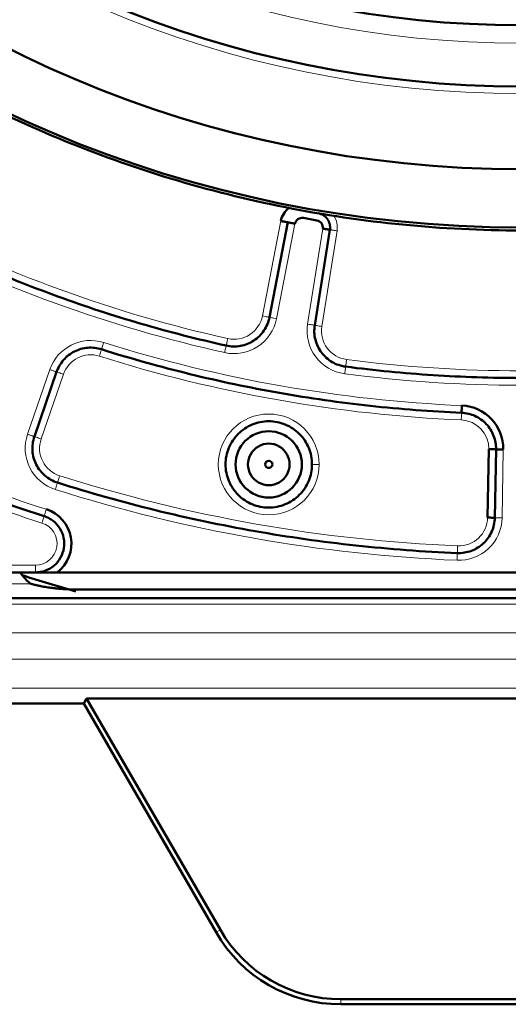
# Model space of a CAD drawing. Header units: millimetres. Extents: x 5 to 414, y 5 to 290.
# Tile 6 of 83: x 104 to 111, y 160 to 174. Entities that reach past the tile are written whole.
import ezdxf

# ---------------------------------------------------------------- set-up
doc = ezdxf.new("R2010")
doc.units = ezdxf.units.MM
doc.layers.add('1', color=7, linetype='Continuous', true_color=0xffffff)

msp = doc.modelspace()

# ---------------------------------------------------------------- linework, layer by layer
at = {"layer": '1', "color": 2, "linetype": 'Continuous', "lineweight": 13}
for p, q in [((107.64678, 170.03641), (107.9033, 171.35606)), ((107.84311, 169.99825), (108.09962, 171.3179)), ((108.4853, 171.24989), (108.275, 169.9221)), ((108.68284, 171.21861), (108.47253, 169.89081)), ((104.6967, 169.29166), (104.38732, 168.39315)), ((104.88581, 169.22655), (104.57642, 168.32803)), ((110.9734, 167.23184), (110.98998, 168.18199)), ((91.73545, 166.5744), (104.49657, 166.5744)), ((91.48545, 166.31754), (104.42828, 166.31754)), ((91.48545, 166.03312), (130.98545, 166.03312)), ((91.48545, 165.63336), (130.98545, 165.63336)), ((91.48545, 165.26782), (130.98545, 165.26782)), ((91.48545, 164.86807), (130.98545, 164.86807)), ((107.0034, 161.4744), (107.06388, 161.50932)), ((108.73545, 160.4744), (108.73545, 160.54424))]:
    msp.add_line(p, q, dxfattribs=at)
at = {"layer": '1', "color": 7, "linetype": 'Continuous', "lineweight": 50}
for p, q in [((107.74495, 170.01733), (108.00146, 171.33698)), ((108.58407, 171.23425), (108.37377, 169.90645)), ((104.79125, 169.25911), (104.48187, 168.36059)), ((110.77343, 167.23533), (110.79001, 168.18548)), ((110.89, 168.18373), (110.87341, 167.23359)), ((91.73545, 166.4744), (104.49657, 166.4744)), ((104.79657, 166.4744), (117.67433, 166.4744)), ((117.38904, 166.23649), (105.08186, 166.23649)), ((91.48545, 166.11766), (130.98545, 166.11766)), ((105.16733, 164.65456), (105.20766, 164.7244)), ((107.06388, 161.50932), (105.20766, 164.7244)), ((105.20766, 164.7244), (117.26324, 164.7244)), ((105.16733, 164.65456), (98.21438, 164.65456)), ((107.0034, 161.4744), (105.16733, 164.65456)), ((113.73545, 160.54424), (108.73545, 160.54424)), ((113.73545, 160.4744), (108.73545, 160.4744))]:
    msp.add_line(p, q, dxfattribs=at)
for centre, radius in [((111.23545, 187.9744), 13.9), ((107.73545, 167.9744), 0.46), ((107.73545, 167.9744), 0.05)]:
    msp.add_circle(centre, radius, dxfattribs=at)
for centre, radius, start, end in [((111.23545, 187.9744), 14.75, 90, 270), ((111.23545, 187.9744), 16.70868, 180, 0), ((111.23545, 187.9744), 15.89931, 180, 0), ((108.19779, 171.29882), 0.3, 127.486706, 169), ((108.19779, 171.29882), 0.1, 79.676072, 169), ((111.23545, 187.9744), 16.85, 259.676072, 260.323928), ((108.38653, 171.26554), 0.1, 351, 80.323928), ((110.39008, 168.19246), 0.6, 359, 87.552983), ((111.23545, 187.9744), 21.75, 242.287654, 252.287652), ((107.73545, 167.9744), 0.28868, 60, 120), ((107.73545, 167.9744), 0.28868, 120, 180), ((107.73545, 167.9744), 0.28868, 0, 60), ((107.73545, 167.9744), 0.28868, 180, 240), ((107.73545, 167.9744), 0.28868, 300, 0), ((107.73545, 167.9744), 0.28868, 240, 300), ((104.49657, 166.8744), 0.5, 306.869898, 72.287652), ((105.08186, 167.0744), 1, 216.870031, 229.188356), ((111.23545, 187.9744), 22.62445, 252.183948, 254.153433), ((108.73545, 162.4744), 2, 210, 270), ((108.73545, 162.4744), 1.93016, 210, 270)]:
    msp.add_arc(centre, radius, start, end, dxfattribs=at)
at = {"layer": '1', "color": 2, "linetype": 'Continuous', "lineweight": 13}
for centre, radius, start, end in [((111.23545, 187.9744), 14.85, 180, 0), ((111.23545, 187.9744), 14.15, 180, 0), ((108.38653, 171.26554), 0.3, 351, 32.513294), ((111.23545, 187.9744), 18.7, 242.565653, 257.434347), ((111.23545, 187.9744), 18.9, 242.565653, 257.434347), ((107.25413, 170.11274), 0.4, 257.434347, 349), ((107.25413, 170.11274), 0.6, 257.434347, 349), ((108.86761, 169.82824), 0.6, 171, 262.565653), ((108.86761, 169.82824), 0.4, 171, 262.565653), ((105.26401, 169.09632), 0.6, 72.447017, 161), ((111.23545, 187.9744), 19.2, 252.447017, 267.552983), ((105.26401, 169.09632), 0.4, 72.447017, 161), ((111.23545, 187.9744), 19.4, 252.447017, 267.552983), ((111.23545, 187.9744), 18.7, 262.565653, 277.434347), ((111.23545, 187.9744), 18.9, 262.565653, 277.434347), ((111.23545, 187.9744), 21.65, 242.287654, 252.287652), ((107.73545, 167.9744), 0.7, 0, 180), ((111.23545, 187.9744), 21.85, 242.287654, 252.287652), ((110.39008, 168.19246), 0.4, 359, 87.552983), ((104.95463, 168.1978), 0.6, 161, 252.380755), ((104.95463, 168.1978), 0.4, 161, 252.380755), ((107.73545, 167.9744), 0.7, 180, 0), ((111.23545, 187.9744), 21.15, 252.380755, 267.619245), ((111.23545, 187.9744), 21.35, 252.380755, 267.619245), ((104.49657, 166.8744), 0.3, 270, 72.287652), ((110.37349, 167.24231), 0.6, 267.619245, 359), ((110.37349, 167.24231), 0.4, 267.619245, 359)]:
    msp.add_arc(centre, radius, start, end, dxfattribs=at)
at = {"layer": '1', "color": 7, "linetype": 'Continuous', "lineweight": 50}
for points in [[(94.48545, 187.9744), (94.48545, 187.42648), (94.5393, 186.32987), (94.78088, 184.70141), (95.18093, 183.10431), (95.73559, 181.55415), (96.43952, 180.06581), (97.28594, 178.65364), (98.26671, 177.33123), (99.37237, 176.11132), (100.59228, 175.00566), (101.91469, 174.0249), (103.32686, 173.17847), (104.8152, 172.47454), (106.36536, 171.91988), (107.96243, 171.51984), (109.59102, 171.27826), (111.23545, 171.19747), (112.87987, 171.27826), (114.50846, 171.51984), (116.10553, 171.91988), (117.6557, 172.47454), (119.14404, 173.17847), (120.55621, 174.0249), (121.87862, 175.00566), (123.09853, 176.11132), (124.20419, 177.33123), (125.18495, 178.65364), (126.03138, 180.06581), (126.73531, 181.55415), (127.28997, 183.10431), (127.69001, 184.70141), (127.93159, 186.32987), (127.98545, 187.42648), (127.98545, 187.9744)], [(108.42015, 171.46269), (108.4456, 171.45835), (108.49533, 171.43948), (108.55317, 171.38511), (108.58615, 171.31291), (108.58811, 171.25975), (108.58407, 171.23425)], [(102.57369, 171.28866), (102.93446, 171.10138), (103.66839, 170.75012), (104.80096, 170.29579), (105.96059, 169.91582), (106.7486, 169.71315), (107.14535, 169.62471)], [(107.14535, 169.62471), (107.20992, 169.61032), (107.34636, 169.60751), (107.53538, 169.68322), (107.68035, 169.82621), (107.73233, 169.9524), (107.74495, 170.01733)], [(108.37377, 169.90645), (108.36342, 169.84112), (108.3691, 169.70476), (108.45642, 169.52082), (108.60814, 169.38503), (108.73732, 169.341), (108.80291, 169.33244)], [(105.41481, 169.57304), (105.35379, 169.59234), (105.22287, 169.60734), (105.03354, 169.5541), (104.87801, 169.43372), (104.81209, 169.31962), (104.79125, 169.2591)], [(110.41142, 168.692), (109.98785, 168.7101), (109.14164, 168.77425), (107.88161, 168.95385), (106.63614, 169.21604), (105.81903, 169.44518), (105.41481, 169.57304)], [(105.41481, 169.57304), (105.81903, 169.44518), (106.63614, 169.21604), (107.88161, 168.95385), (109.14164, 168.77425), (109.98785, 168.7101), (110.41142, 168.692)], [(108.80291, 169.33244), (109.20599, 169.27984), (110.01579, 169.20078), (111.23545, 169.16121), (112.4551, 169.20078), (113.26491, 169.27984), (113.66798, 169.33244)], [(110.41142, 168.692), (110.41142, 168.69201), (110.41165, 168.6972), (110.4126, 168.71944), (110.41402, 168.75264), (110.41514, 168.77892), (110.41569, 168.79191)], [(110.89, 168.18373), (110.89112, 168.24772), (110.8682, 168.37749), (110.76322, 168.54381), (110.60352, 168.65859), (110.47536, 168.68927), (110.41142, 168.692)], [(104.48187, 168.36059), (104.46038, 168.29817), (104.44228, 168.16319), (104.49598, 167.96722), (104.62123, 167.80723), (104.74037, 167.74124), (104.80328, 167.72126)], [(104.80328, 167.72126), (105.25208, 167.57873), (106.15944, 167.32343), (107.5427, 167.03181), (108.94228, 166.83274), (109.88224, 166.76231), (110.35272, 166.74274)], [(110.35272, 166.74274), (109.88224, 166.76231), (108.94228, 166.83274), (107.5427, 167.03181), (106.15944, 167.32343), (105.25208, 167.57873), (104.80328, 167.72126)], [(110.35272, 166.74274), (110.41868, 166.74), (110.5532, 166.76127), (110.72562, 166.86877), (110.8431, 167.03455), (110.87226, 167.16758), (110.87342, 167.23359)], [(110.87342, 167.23359), (110.87341, 167.23359), (110.86821, 167.23368), (110.84596, 167.23407), (110.81273, 167.23465), (110.78643, 167.2351), (110.77343, 167.23533)]]:
    msp.add_open_spline(points, degree=3, dxfattribs=at)
for points, knots in [([(108.00146, 171.33698), (108.0014, 171.33699), (108.00077, 171.33711), (107.99832, 171.33759), (107.99645, 171.33795), (107.99153, 171.33891), (107.98849, 171.3395), (107.98135, 171.34089), (107.97725, 171.34169), (107.96817, 171.34345), (107.96318, 171.34442), (107.95249, 171.3465), (107.9468, 171.3476), (107.93493, 171.34991), (107.92875, 171.35111), (107.91615, 171.35356), (107.90972, 171.35481), (107.9033, 171.35606)], [0, 0, 0, 0, 0.12014796, 0.12014796, 0.24584111, 0.24584111, 0.37153426, 0.37153426, 0.49722741, 0.49722741, 0.62292056, 0.62292056, 0.7486137, 0.7486137, 0.87430685, 0.87430685, 1, 1, 1, 1]), ([(108.09962, 171.3179), (108.0932, 171.31915), (108.08677, 171.3204), (108.07417, 171.32285), (108.06799, 171.32405), (108.05612, 171.32635), (108.05043, 171.32746), (108.03974, 171.32954), (108.03475, 171.33051), (108.02567, 171.33227), (108.02157, 171.33307), (108.01443, 171.33446), (108.01139, 171.33505), (108.00647, 171.33601), (108.0046, 171.33637), (108.00211, 171.33685), (108.00146, 171.33698), (108.00147, 171.33698)], [0, 0, 0, 0, 0.12518365, 0.12518365, 0.2503673, 0.2503673, 0.37555094, 0.37555094, 0.50073459, 0.50073459, 0.62591824, 0.62591824, 0.75110189, 0.75110189, 0.87628553, 0.87628553, 1, 1, 1, 1]), ([(108.58407, 171.23425), (108.58401, 171.23426), (108.58338, 171.23436), (108.58091, 171.23475), (108.57902, 171.23505), (108.57408, 171.23583), (108.57101, 171.23632), (108.56383, 171.23746), (108.55971, 171.23811), (108.55057, 171.23956), (108.54555, 171.24035), (108.5348, 171.24205), (108.52907, 171.24296), (108.51712, 171.24485), (108.51091, 171.24584), (108.49823, 171.24785), (108.49176, 171.24887), (108.4853, 171.24989)], [0, 0, 0, 0, 0.12014796, 0.12014796, 0.24584111, 0.24584111, 0.37153426, 0.37153426, 0.49722741, 0.49722741, 0.62292056, 0.62292056, 0.7486137, 0.7486137, 0.87430685, 0.87430685, 1, 1, 1, 1]), ([(107.13545, 167.9744), (107.13545, 168.05304), (107.15913, 168.17118), (107.23335, 168.30986), (107.30845, 168.40141), (107.39996, 168.4765), (107.50436, 168.5323), (107.61764, 168.56667), (107.73545, 168.57827), (107.85326, 168.56667), (107.96654, 168.5323), (108.07094, 168.4765), (108.16245, 168.4014), (108.23755, 168.3099), (108.29335, 168.20548), (108.32771, 168.09224), (108.33545, 168.01361), (108.33545, 167.9744)], [0, 0, 0, 0, 0.12447301, 0.18701065, 0.2495483, 0.31208594, 0.37462358, 0.43716122, 0.49969886, 0.56223651, 0.62477415, 0.68731179, 0.74984943, 0.81238707, 0.87492472, 0.93746236, 1, 1, 1, 1]), ([(110.79002, 168.18548), (110.80302, 168.18525), (110.82931, 168.18479), (110.86255, 168.18421), (110.88477, 168.18382), (110.89, 168.18373), (110.89, 168.18373)], [0, 0, 0, 0, 0.25018781, 0.50037562, 0.75056344, 1, 1, 1, 1]), ([(110.98998, 168.18199), (110.98344, 168.1821), (110.9769, 168.18221), (110.96406, 168.18244), (110.95777, 168.18255), (110.94568, 168.18276), (110.93988, 168.18286), (110.929, 168.18305), (110.92391, 168.18314), (110.91466, 168.1833), (110.91049, 168.18337), (110.90322, 168.1835), (110.90012, 168.18355), (110.89511, 168.18364), (110.8932, 168.18368), (110.89066, 168.18372), (110.89, 168.18373), (110.89001, 168.18373)], [0, 0, 0, 0, 0.12518365, 0.12518365, 0.2503673, 0.2503673, 0.37555094, 0.37555094, 0.50073459, 0.50073459, 0.62591824, 0.62591824, 0.75110189, 0.75110189, 0.87628553, 0.87628553, 1, 1, 1, 1]), ([(108.33545, 167.9744), (108.33545, 167.9352), (108.32771, 167.85656), (108.29335, 167.74332), (108.23755, 167.63891), (108.16245, 167.5474), (108.07094, 167.4723), (107.96654, 167.4165), (107.85326, 167.38214), (107.73545, 167.37053), (107.61764, 167.38214), (107.50436, 167.4165), (107.39996, 167.47231), (107.30845, 167.5474), (107.23335, 167.63894), (107.15913, 167.77762), (107.13545, 167.89577), (107.13545, 167.9744)], [0, 0, 0, 0, 0.06253764, 0.12507528, 0.18761293, 0.25015057, 0.31268821, 0.37522585, 0.43776349, 0.50030114, 0.56283878, 0.62537642, 0.68791406, 0.7504517, 0.81298935, 0.87552699, 1, 1, 1, 1]), ([(104.49657, 166.4744), (104.52014, 166.4744), (104.5674, 166.4786), (104.6586, 166.50336), (104.76228, 166.56416), (104.85329, 166.6755), (104.90015, 166.81152), (104.8969, 166.95535), (104.84407, 167.0891), (104.7638, 167.17856), (104.68446, 167.22989), (104.64072, 167.24827), (104.61826, 167.25544)], [0, 0, 0, 0, 0.06268405, 0.1253681, 0.2502454, 0.3751227, 0.5, 0.6248773, 0.7497546, 0.8746319, 0.93731595, 1, 1, 1, 1]), ([(104.49657, 166.4744), (104.50083, 166.4744), (104.50898, 166.4744), (104.52066, 166.47439), (104.53126, 166.47439), (104.54077, 166.47438), (104.5492, 166.47438), (104.55652, 166.47439), (104.56273, 166.47439), (104.57029, 166.4744), (104.57945, 166.4744), (104.59052, 166.4744), (104.60129, 166.47439), (104.61176, 166.47439), (104.62192, 166.47439), (104.63178, 166.4744), (104.64686, 166.4744), (104.66708, 166.47441), (104.69246, 166.47441), (104.71584, 166.47441), (104.7372, 166.47441), (104.75692, 166.4744), (104.77334, 166.4744), (104.78495, 166.4744), (104.79035, 166.4744), (104.79283, 166.4744), (104.79412, 166.4744), (104.79527, 166.47441), (104.79609, 166.47441), (104.79646, 166.47442), (104.79656, 166.47442)], [0, 0, 0, 0, 0.04477396, 0.08570986, 0.12280127, 0.15603507, 0.18539413, 0.21085926, 0.23241083, 0.2500301, 0.28936842, 0.32749198, 0.36441007, 0.40012663, 0.43464092, 0.46794833, 0.50004106, 0.58675444, 0.6701096, 0.75002503, 0.81378043, 0.87513105, 0.93762087, 0.96883705, 0.98443957, 0.98833722, 0.99223989, 0.99653063, 0.99911821, 1, 1, 1, 1]), ([(105.08186, 166.23649), (105.0793, 166.2365), (105.07418, 166.2365), (105.06651, 166.23653), (105.05883, 166.23658), (105.05117, 166.23665), (105.04351, 166.23673), (105.03585, 166.23684), (105.02819, 166.23697), (105.02055, 166.23711), (105.0129, 166.23728), (105.00526, 166.23746), (104.99762, 166.23766), (104.98999, 166.23789), (104.98236, 166.23813), (104.97474, 166.23839), (104.96712, 166.23867), (104.95951, 166.23898), (104.9519, 166.2393), (104.94429, 166.23964), (104.93669, 166.24), (104.92909, 166.24038), (104.9215, 166.24078), (104.91391, 166.2412), (104.90632, 166.24164), (104.89874, 166.2421), (104.89117, 166.24258), (104.88359, 166.24308), (104.87603, 166.2436), (104.86846, 166.24414), (104.8609, 166.24471), (104.85335, 166.24529), (104.8458, 166.24589), (104.83825, 166.24651), (104.83071, 166.24716), (104.82317, 166.24782), (104.81564, 166.2485), (104.80811, 166.24921), (104.80059, 166.24994), (104.79307, 166.25068), (104.78555, 166.25145), (104.77804, 166.25224), (104.77053, 166.25305), (104.76303, 166.25388), (104.75553, 166.25474), (104.74803, 166.25561), (104.74054, 166.25651), (104.72182, 166.2588), (104.69211, 166.26273), (104.6517, 166.26878), (104.61203, 166.27545), (104.5819, 166.28109), (104.56106, 166.28526), (104.5493, 166.28769), (104.53766, 166.29016), (104.52615, 166.29269), (104.51477, 166.29526), (104.50352, 166.29788), (104.49239, 166.30055), (104.4814, 166.30326), (104.47052, 166.30602), (104.45978, 166.30883), (104.44917, 166.31168), (104.43868, 166.31457), (104.43174, 166.31655), (104.42828, 166.31754)], [0, 0, 0, 0, 0.01161975, 0.02323309, 0.03484012, 0.04644092, 0.05803558, 0.06962419, 0.08120684, 0.09278362, 0.10435462, 0.11591993, 0.12747963, 0.13903381, 0.15058257, 0.162126, 0.17366419, 0.18519721, 0.19672518, 0.20824817, 0.21976628, 0.2312796, 0.24278821, 0.25429221, 0.2657917, 0.27728675, 0.28877747, 0.30026394, 0.31174625, 0.3232245, 0.33469878, 0.34616918, 0.35763579, 0.3690987, 0.38055801, 0.3920138, 0.40346617, 0.41491522, 0.42636102, 0.43780369, 0.4492433, 0.46067995, 0.47211374, 0.48354475, 0.49497308, 0.50639882, 0.51782206, 0.5292429, 0.5920846, 0.65395198, 0.71486246, 0.77483431, 0.79319324, 0.81137671, 0.82938532, 0.84721969, 0.86488046, 0.88236829, 0.89968385, 0.91682783, 0.93380096, 0.95060396, 0.96723761, 0.98370269, 1, 1, 1, 1])]:
    msp.add_open_spline(points, degree=3, knots=knots, dxfattribs=at)
at = {"layer": '1', "color": 2, "linetype": 'Continuous', "lineweight": 13}
for points, knots in [([(108.68284, 171.21861), (108.67637, 171.21963), (108.66991, 171.22065), (108.65723, 171.22266), (108.65101, 171.22365), (108.63907, 171.22554), (108.63334, 171.22645), (108.62259, 171.22815), (108.61757, 171.22894), (108.60843, 171.23039), (108.60431, 171.23105), (108.59712, 171.23218), (108.59406, 171.23267), (108.58911, 171.23345), (108.58723, 171.23375), (108.58472, 171.23415), (108.58407, 171.23425), (108.58407, 171.23425)], [0, 0, 0, 0, 0.12518365, 0.12518365, 0.2503673, 0.2503673, 0.37555094, 0.37555094, 0.50073459, 0.50073459, 0.62591824, 0.62591824, 0.75110189, 0.75110189, 0.87628553, 0.87628553, 1, 1, 1, 1]), ([(107.84311, 169.99825), (107.83034, 170.00073), (107.80453, 170.00575), (107.7719, 170.01209), (107.75008, 170.01633), (107.74495, 170.01733), (107.74495, 170.01733)], [0, 0, 0, 0, 0.25018781, 0.50037562, 0.75056344, 1, 1, 1, 1]), ([(108.47253, 169.89081), (108.45969, 169.89284), (108.43372, 169.89696), (108.40089, 169.90216), (108.37893, 169.90564), (108.37377, 169.90645), (108.37377, 169.90645)], [0, 0, 0, 0, 0.25018781, 0.50037562, 0.75056344, 1, 1, 1, 1]), ([(104.79125, 169.2591), (104.79119, 169.25913), (104.79059, 169.25933), (104.78823, 169.26015), (104.78642, 169.26077), (104.78169, 169.2624), (104.77876, 169.26341), (104.77188, 169.26578), (104.76794, 169.26713), (104.75918, 169.27015), (104.75438, 169.2718), (104.74409, 169.27535), (104.7386, 169.27723), (104.72717, 169.28117), (104.72122, 169.28322), (104.70908, 169.2874), (104.70289, 169.28953), (104.6967, 169.29166)], [0, 0, 0, 0, 0.12014796, 0.12014796, 0.24584111, 0.24584111, 0.37153426, 0.37153426, 0.49722741, 0.49722741, 0.62292056, 0.62292056, 0.7486137, 0.7486137, 0.87430685, 0.87430685, 1, 1, 1, 1]), ([(104.38732, 168.39315), (104.39351, 168.39101), (104.39969, 168.38888), (104.41183, 168.3847), (104.41778, 168.38266), (104.42922, 168.37872), (104.4347, 168.37683), (104.44499, 168.37329), (104.4498, 168.37163), (104.45855, 168.36862), (104.4625, 168.36726), (104.46937, 168.36489), (104.4723, 168.36388), (104.47704, 168.36225), (104.47885, 168.36163), (104.48125, 168.3608), (104.48187, 168.36059), (104.48187, 168.36059)], [0, 0, 0, 0, 0.12518365, 0.12518365, 0.2503673, 0.2503673, 0.37555094, 0.37555094, 0.50073459, 0.50073459, 0.62591824, 0.62591824, 0.75110189, 0.75110189, 0.87628553, 0.87628553, 1, 1, 1, 1]), ([(104.57642, 168.32803), (104.56412, 168.33227), (104.53926, 168.34083), (104.50783, 168.35165), (104.48681, 168.35889), (104.48187, 168.36059), (104.48187, 168.36059)], [0, 0, 0, 0, 0.25018781, 0.50037562, 0.75056344, 1, 1, 1, 1]), ([(108.43545, 167.9744), (108.42244, 167.9744), (108.39614, 167.9744), (108.36291, 167.9744), (108.34067, 167.9744), (108.33545, 167.9744), (108.33545, 167.9744)], [0, 0, 0, 0, 0.25018781, 0.50037562, 0.75056344, 1, 1, 1, 1]), ([(104.58784, 167.16018), (104.5918, 167.17257), (104.5998, 167.19762), (104.60991, 167.22928), (104.61667, 167.25046), (104.61826, 167.25544), (104.61826, 167.25544)], [0, 0, 0, 0, 0.25018781, 0.50037562, 0.75056344, 1, 1, 1, 1]), ([(110.87342, 167.23359), (110.87348, 167.23359), (110.87412, 167.23357), (110.87661, 167.23353), (110.87852, 167.2335), (110.88353, 167.23341), (110.88663, 167.23336), (110.8939, 167.23323), (110.89807, 167.23316), (110.90733, 167.23299), (110.91241, 167.23291), (110.92329, 167.23272), (110.92909, 167.23261), (110.94118, 167.2324), (110.94748, 167.23229), (110.96031, 167.23207), (110.96686, 167.23196), (110.9734, 167.23184)], [0, 0, 0, 0, 0.12014796, 0.12014796, 0.24584111, 0.24584111, 0.37153426, 0.37153426, 0.49722741, 0.49722741, 0.62292056, 0.62292056, 0.7486137, 0.7486137, 0.87430685, 0.87430685, 1, 1, 1, 1]), ([(104.49657, 166.4744), (104.49657, 166.47446), (104.49657, 166.4751), (104.49657, 166.4776), (104.49657, 166.47951), (104.49657, 166.48452), (104.49657, 166.48762), (104.49657, 166.49489), (104.49657, 166.49906), (104.49657, 166.50832), (104.49657, 166.5134), (104.49657, 166.52429), (104.49657, 166.53009), (104.49657, 166.54218), (104.49657, 166.54847), (104.49657, 166.56131), (104.49657, 166.56786), (104.49657, 166.5744)], [0, 0, 0, 0, 0.12014796, 0.12014796, 0.24584111, 0.24584111, 0.37153426, 0.37153426, 0.49722741, 0.49722741, 0.62292056, 0.62292056, 0.7486137, 0.7486137, 0.87430685, 0.87430685, 1, 1, 1, 1])]:
    msp.add_open_spline(points, degree=3, knots=knots, dxfattribs=at)
for points in [[(107.74495, 170.01733), (107.74494, 170.01733), (107.73984, 170.01832), (107.71799, 170.02257), (107.68536, 170.02891), (107.65955, 170.03393), (107.64678, 170.03641)], [(108.37377, 169.90645), (108.37376, 169.90645), (108.36863, 169.90727), (108.34665, 169.91075), (108.31382, 169.91595), (108.28784, 169.92006), (108.275, 169.9221)], [(105.41481, 169.57303), (105.41481, 169.57304), (105.41638, 169.578), (105.42309, 169.59922), (105.43311, 169.63091), (105.44104, 169.65598), (105.44497, 169.66838)], [(107.14536, 169.62472), (107.14535, 169.62471), (107.14422, 169.61963), (107.13938, 169.59791), (107.13215, 169.56547), (107.12643, 169.5398), (107.1236, 169.52711)], [(107.14535, 169.62471), (107.14536, 169.62472), (107.14649, 169.62979), (107.15133, 169.65151), (107.15856, 169.68396), (107.16428, 169.70962), (107.16711, 169.72232)], [(105.41481, 169.57304), (105.41481, 169.57303), (105.41324, 169.56808), (105.40653, 169.54686), (105.3965, 169.51517), (105.38857, 169.4901), (105.38465, 169.4777)], [(108.80292, 169.33244), (108.80291, 169.33243), (108.80224, 169.32728), (108.79936, 169.30521), (108.79506, 169.27225), (108.79166, 169.24618), (108.78998, 169.23328)], [(108.80291, 169.33243), (108.80292, 169.33244), (108.80359, 169.3376), (108.80647, 169.35967), (108.81077, 169.39263), (108.81417, 169.4187), (108.81585, 169.4316)], [(104.79125, 169.25911), (104.79126, 169.2591), (104.79617, 169.25741), (104.81722, 169.25016), (104.84864, 169.23934), (104.87351, 169.23078), (104.88581, 169.22655)], [(110.41142, 168.69201), (110.41142, 168.692), (110.4112, 168.6868), (110.41025, 168.66457), (110.40883, 168.63136), (110.40771, 168.60509), (110.40715, 168.59209)], [(104.80329, 167.72126), (104.80328, 167.72126), (104.80171, 167.7163), (104.79497, 167.69509), (104.78491, 167.66341), (104.77695, 167.63835), (104.77302, 167.62595)], [(104.80328, 167.72126), (104.80329, 167.72126), (104.80486, 167.72622), (104.8116, 167.74743), (104.82166, 167.77911), (104.82962, 167.80417), (104.83355, 167.81657)], [(104.61826, 167.25544), (104.61826, 167.25545), (104.61985, 167.2604), (104.62662, 167.2816), (104.63673, 167.31326), (104.64473, 167.33831), (104.64869, 167.3507)], [(110.35272, 166.74275), (110.35272, 166.74274), (110.35251, 166.73755), (110.35158, 166.71531), (110.3502, 166.6821), (110.34911, 166.65583), (110.34857, 166.64283)], [(110.35272, 166.74274), (110.35272, 166.74275), (110.35294, 166.74794), (110.35386, 166.77018), (110.35524, 166.80339), (110.35634, 166.82966), (110.35688, 166.84266)]]:
    msp.add_open_spline(points, degree=3, dxfattribs=at)

doc.saveas('drawing.dxf')
